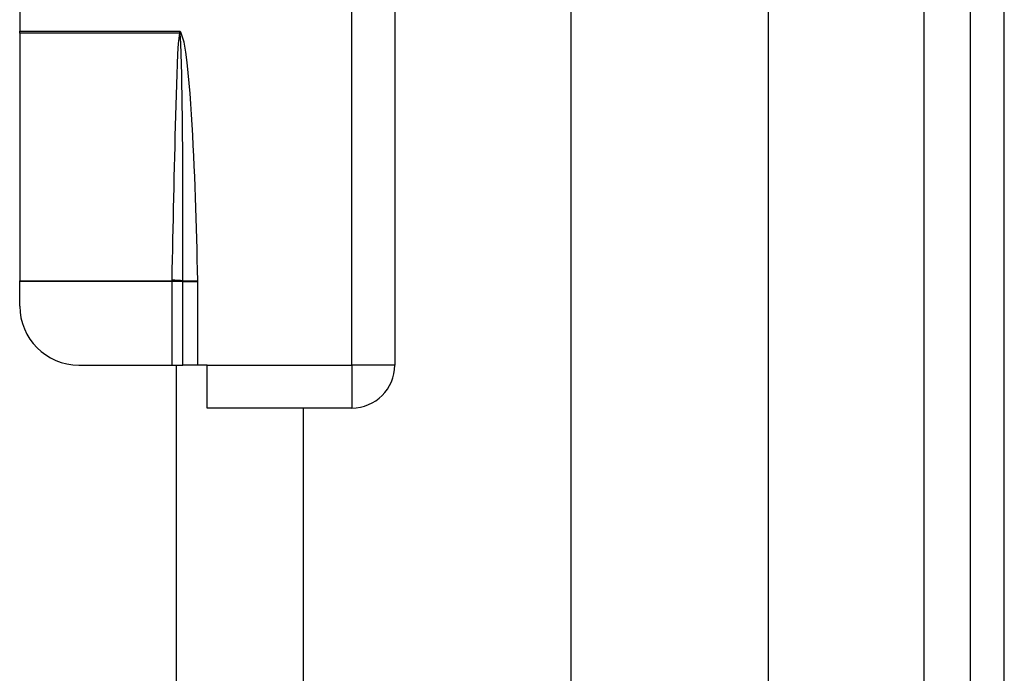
# Model space of a CAD drawing. Header units: inches. Extents: x 4 to 149, y 7 to 82.
# Tile 74 of 188: x 25.85 to 27.82, y 27.77 to 29.07. Entities that reach past the tile are written whole.
import ezdxf

# ---------------------------------------------------------------- set-up
doc = ezdxf.new("R2010")
doc.units = ezdxf.units.IN
doc.header["$MEASUREMENT"] = 0
doc.layers.add('Visible Edges(ANSI)', color=7, linetype='Continuous', lineweight=25)
doc.layers.add('Visible Tangent Edges(ANSI)', color=7, linetype='Continuous', lineweight=25)

msp = doc.modelspace()

# ---------------------------------------------------------------- linework, layer by layer
at = {"layer": 'Visible Edges(ANSI)'}
for p, q in [((26.9534, 17.4564), (26.9534, 33.236)), ((27.3471, 32.4219), (27.3471, 18.2704)), ((27.7515, 32.0789), (27.7515, 18.6134)), ((27.8195, 18.6134), (27.8195, 32.0789)), ((26.6005, 31.211), (26.6005, 28.383)), ((25.8505, 30.543), (25.8505, 29.051)), ((25.8505, 29.0469), (25.8505, 29.051)), ((25.8505, 29.0469), (25.8505, 28.5516)), ((25.8505, 28.5501), (25.8505, 28.5516)), ((25.8505, 28.5011), (25.8505, 28.5501)), ((25.9687, 28.383), (26.1546, 28.383)), ((26.1546, 28.383), (26.1769, 28.383)), ((26.1635, 28.383), (26.1635, 23.4612)), ((26.2067, 28.383), (26.1769, 28.383)), ((26.2255, 28.383), (26.2067, 28.383)), ((26.2255, 28.297), (26.2255, 28.383)), ((26.5145, 28.297), (26.2255, 28.297)), ((26.4177, 28.297), (26.4177, 23.5472))]:
    msp.add_line(p, q, dxfattribs=at)
for centre, radius, start, end in [((25.9687, 28.5011), 0.1181, 180, 270), ((26.5145, 28.383), 0.086, 270, 0)]:
    msp.add_arc(centre, radius, start, end, dxfattribs=at)
at = {"layer": 'Visible Tangent Edges(ANSI)'}
for p, q in [((27.6585, 32.1503), (27.6585, 18.5421)), ((26.5145, 28.383), (26.5145, 29.6913)), ((25.8505, 29.051), (26.1705, 29.051)), ((26.1698, 29.0469), (25.8505, 29.0469)), ((26.1705, 29.051), (26.1699, 29.0476)), ((26.1711, 29.0474), (26.1705, 29.051)), ((26.1726, 29.0488), (26.1705, 29.051)), ((26.1711, 29.0474), (26.1726, 29.0488)), ((25.8505, 28.5516), (26.1546, 28.5516)), ((26.1546, 28.5516), (26.1546, 28.5501)), ((26.1769, 28.5517), (26.2067, 28.5524)), ((26.1546, 28.5501), (25.8505, 28.5501)), ((26.1769, 28.5501), (26.1546, 28.5501)), ((26.1546, 28.5501), (26.1546, 28.383)), ((26.1769, 28.5501), (26.1769, 28.5502)), ((26.1769, 28.383), (26.1769, 28.5501)), ((26.1769, 28.5501), (26.2067, 28.5501)), ((26.2067, 28.383), (26.2067, 28.5501)), ((26.2255, 28.383), (26.5145, 28.383)), ((26.5145, 28.383), (26.5145, 28.297)), ((26.6005, 28.383), (26.5145, 28.383))]:
    msp.add_line(p, q, dxfattribs=at)
at = {"layer": 'Visible Tangent Edges(ANSI)', "flags": 128}
for points in [[(26.1698, 29.0469), (26.1676, 29.0265), (26.1664, 29.0059), (26.1655, 28.9853), (26.1647, 28.9647), (26.164, 28.9441), (26.1633, 28.9235), (26.1627, 28.9029), (26.1621, 28.8823), (26.1616, 28.8617), (26.1611, 28.8411), (26.1606, 28.8205), (26.1601, 28.7999), (26.1596, 28.7793), (26.1591, 28.7587), (26.1586, 28.7381), (26.1582, 28.7175), (26.1577, 28.6969), (26.1573, 28.6763), (26.1568, 28.6557), (26.1564, 28.6351), (26.156, 28.6145), (26.1555, 28.5939), (26.1551, 28.5733), (26.1547, 28.5527)], [(26.1699, 29.0476), (26.1699, 29.0476), (26.1699, 29.0475), (26.1699, 29.0475), (26.1699, 29.0475), (26.1699, 29.0474), (26.1699, 29.0474), (26.1699, 29.0474), (26.1699, 29.0474), (26.1699, 29.0473), (26.1699, 29.0473), (26.1699, 29.0473), (26.1699, 29.0473), (26.1699, 29.0472), (26.1699, 29.0472), (26.1698, 29.0472), (26.1698, 29.0472), (26.1698, 29.0471), (26.1698, 29.0471), (26.1698, 29.0471), (26.1698, 29.0471), (26.1698, 29.047), (26.1698, 29.047), (26.1698, 29.047), (26.1698, 29.0469)], [(26.1713, 29.0466), (26.1713, 29.0466), (26.1713, 29.0466), (26.1713, 29.0467), (26.1713, 29.0467), (26.1712, 29.0467), (26.1712, 29.0468), (26.1712, 29.0468), (26.1712, 29.0468), (26.1712, 29.0469), (26.1712, 29.0469), (26.1712, 29.047), (26.1712, 29.047), (26.1712, 29.047), (26.1712, 29.0471), (26.1712, 29.0471), (26.1712, 29.0471), (26.1712, 29.0472), (26.1711, 29.0472), (26.1711, 29.0472), (26.1711, 29.0473), (26.1711, 29.0473), (26.1711, 29.0474), (26.1711, 29.0474), (26.1711, 29.0474)], [(26.1769, 28.5517), (26.177, 28.5724), (26.177, 28.593), (26.1771, 28.6136), (26.1771, 28.6343), (26.1771, 28.6549), (26.1771, 28.6755), (26.177, 28.6961), (26.177, 28.7168), (26.1769, 28.7374), (26.1769, 28.758), (26.1768, 28.7787), (26.1766, 28.7993), (26.1765, 28.8199), (26.1763, 28.8405), (26.1761, 28.8612), (26.1759, 28.8818), (26.1757, 28.9024), (26.1754, 28.923), (26.175, 28.9437), (26.1746, 28.9643), (26.1742, 28.9849), (26.1736, 29.0055), (26.1728, 29.0261), (26.1713, 29.0466)], [(26.2067, 28.5524), (26.2062, 28.5731), (26.2057, 28.5939), (26.2052, 28.6147), (26.2047, 28.6355), (26.2041, 28.6562), (26.2035, 28.677), (26.2028, 28.6978), (26.2021, 28.7185), (26.2013, 28.7393), (26.2005, 28.7601), (26.1996, 28.7808), (26.1987, 28.8016), (26.1977, 28.8224), (26.1966, 28.8431), (26.1954, 28.8639), (26.1942, 28.8846), (26.1928, 28.9053), (26.1913, 28.9261), (26.1896, 28.9468), (26.1877, 28.9675), (26.1855, 28.9882), (26.1828, 29.0088), (26.1793, 29.0293), (26.1726, 29.0488)], [(26.1547, 28.5527), (26.1547, 28.5526), (26.1547, 28.5526), (26.1547, 28.5526), (26.1547, 28.5525), (26.1547, 28.5525), (26.1547, 28.5524), (26.1547, 28.5524), (26.1547, 28.5523), (26.1547, 28.5523), (26.1547, 28.5522), (26.1547, 28.5522), (26.1547, 28.5521), (26.1547, 28.5521), (26.1547, 28.5521), (26.1547, 28.552), (26.1547, 28.552), (26.1547, 28.5519), (26.1546, 28.5519), (26.1546, 28.5518), (26.1546, 28.5518), (26.1546, 28.5517), (26.1546, 28.5517), (26.1546, 28.5517), (26.1546, 28.5516)], [(26.1769, 28.5502), (26.1769, 28.5503), (26.1769, 28.5504), (26.1769, 28.5504), (26.1769, 28.5505), (26.1769, 28.5505), (26.1769, 28.5506), (26.1769, 28.5507), (26.1769, 28.5507), (26.1769, 28.5508), (26.1769, 28.5509), (26.1769, 28.5509), (26.1769, 28.551), (26.1769, 28.551), (26.1769, 28.5511), (26.1769, 28.5512), (26.1769, 28.5512), (26.177, 28.5513), (26.177, 28.5514), (26.177, 28.5514), (26.177, 28.5515), (26.177, 28.5516), (26.177, 28.5516), (26.1769, 28.5517), (26.1769, 28.5517)], [(26.2067, 28.5501), (26.2067, 28.5502), (26.2067, 28.5503), (26.2067, 28.5504), (26.2067, 28.5505), (26.2067, 28.5506), (26.2067, 28.5507), (26.2067, 28.5508), (26.2067, 28.5509), (26.2067, 28.551), (26.2067, 28.5511), (26.2067, 28.5511), (26.2067, 28.5512), (26.2067, 28.5513), (26.2067, 28.5514), (26.2067, 28.5515), (26.2067, 28.5516), (26.2067, 28.5517), (26.2067, 28.5518), (26.2067, 28.5519), (26.2067, 28.552), (26.2067, 28.5521), (26.2067, 28.5522), (26.2067, 28.5523), (26.2067, 28.5524)]]:
    msp.add_lwpolyline(points, dxfattribs=at)
at = {"layer": 'Visible Tangent Edges(ANSI)'}
for centre, major_axis, ratio, start_param, end_param in [((26.1698, 29.0455), (-0.0286, 0.0072), 0.046206, 4.671499, 4.72396), ((26.1699, 29.0464), (0.0293, -0.0038), 0.03992, 1.537251, 1.575997), ((26.1546, 28.5502), (-0.0295, 0.0012), 0.047591, 3.857126, 4.714298), ((26.1547, 28.5513), (0.0295, -0.0006), 0.047619, 0.716525, 1.571786)]:
    msp.add_ellipse(centre, major_axis=major_axis, ratio=ratio, start_param=start_param, end_param=end_param, dxfattribs=at)

doc.saveas('drawing.dxf')
